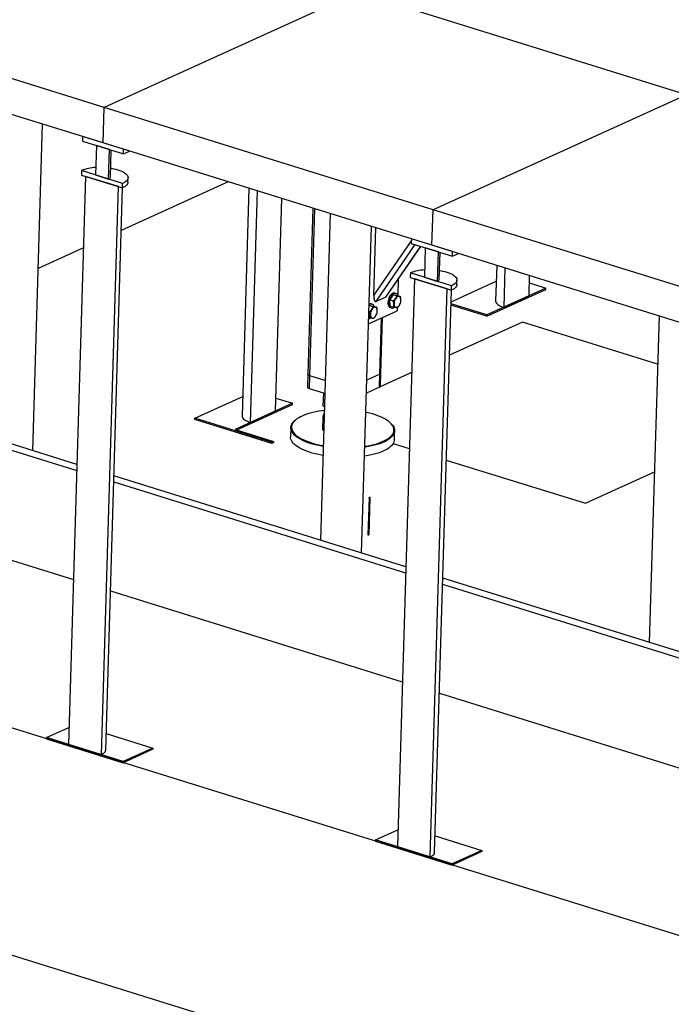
# Model space of a CAD drawing. Header units: millimetres. Extents: x 0 to 841, y 0 to 594.
# Tile 89 of 155: x 544 to 567, y 199 to 234. Entities that reach past the tile are written whole.
import ezdxf

# ---------------------------------------------------------------- set-up
doc = ezdxf.new("R2010")
doc.units = ezdxf.units.MM
doc.layers.add('TRAIT-FORT', color=4, linetype='Continuous', lineweight=25)

msp = doc.modelspace()

# ---------------------------------------------------------------- linework, layer by layer
at = {"layer": 'TRAIT-FORT', "color": 4, "linetype": 'Continuous', "lineweight": 25}
for p, q in [((555.93379, 235.05126), (546.78126, 230.89284)), ((567.81053, 231.35718), (555.93379, 235.05126)), ((546.78126, 230.89284), (534.90452, 234.58692)), ((546.74301, 229.61587), (534.86626, 233.30995)), ((567.81053, 231.35718), (558.658, 227.19876)), ((546.74301, 229.61587), (546.78126, 230.89284)), ((558.658, 227.19876), (546.78126, 230.89284)), ((544.20119, 218.50981), (544.55429, 230.29663)), ((546.00071, 229.84675), (545.99584, 229.68422)), ((545.99584, 229.68422), (547.48043, 229.22246)), ((547.4853, 229.38499), (546.00071, 229.84675)), ((558.61975, 225.92179), (546.74301, 229.61587)), ((546.5006, 229.52722), (546.46861, 228.45921)), ((546.97567, 229.37946), (546.5006, 229.52722)), ((546.94368, 228.31145), (546.97567, 229.37946)), ((547.00601, 228.37635), (547.0355, 229.36085)), ((547.48043, 229.22246), (547.4853, 229.38499)), ((547.48043, 229.22246), (547.69475, 229.31984)), ((545.96385, 228.61621), (545.95898, 228.45369)), ((547.44844, 228.15445), (545.96385, 228.61621)), ((546.10744, 228.40751), (545.49328, 207.90633)), ((545.95898, 228.45369), (547.44357, 227.99193)), ((547.29511, 228.0381), (546.10744, 228.40751)), ((546.46861, 228.45921), (546.94368, 228.31145)), ((551.26569, 228.20915), (547.39857, 226.45214)), ((547.63835, 228.19473), (547.64322, 228.35726)), ((546.68095, 207.53692), (547.29511, 228.0381)), ((546.83678, 207.69916), (547.44471, 227.99244)), ((547.44357, 227.99193), (547.44844, 228.15445)), ((552.01208, 227.977), (551.76577, 219.755)), ((552.30826, 227.88488), (552.05781, 219.52462)), ((552.97306, 219.94046), (553.20272, 227.60667)), ((554.31478, 227.26078), (554.13532, 221.27029)), ((554.21319, 221.20885), (554.39376, 227.23621)), ((558.61975, 225.92179), (558.658, 227.19876)), ((570.53474, 223.50468), (558.658, 227.19876)), ((554.94421, 227.06501), (554.59111, 215.27818)), ((556.07793, 214.81573), (556.43103, 226.60255)), ((556.51669, 224.11026), (556.58987, 226.55315)), ((556.51669, 224.11026), (557.87536, 226.08301)), ((557.87745, 226.15267), (557.87258, 225.99014)), ((559.36204, 225.69091), (557.87745, 226.15267)), ((546.03023, 225.83044), (544.39828, 225.08897)), ((556.60044, 223.89237), (558.01476, 225.94592)), ((556.95129, 224.05177), (558.21329, 225.88417)), ((556.98337, 224.08209), (558.22252, 225.8813)), ((557.87258, 225.99014), (559.35717, 225.52838)), ((558.37734, 225.83314), (558.34535, 224.76513)), ((558.85241, 225.68538), (558.37734, 225.83314)), ((570.49649, 222.22771), (558.61975, 225.92179)), ((558.82042, 224.61737), (558.85241, 225.68538)), ((559.35717, 225.52838), (559.36204, 225.69091)), ((558.88275, 224.68227), (558.91224, 225.66677)), ((559.35717, 225.52838), (559.5715, 225.62576)), ((560.9567, 225.19491), (560.91831, 223.91342)), ((561.25287, 225.10279), (561.21034, 223.68304)), ((557.98418, 224.71343), (557.37002, 204.21225)), ((557.39911, 224.68573), (557.38219, 224.12115)), ((557.84059, 224.92213), (557.83572, 224.75961)), ((557.83572, 224.75961), (559.32031, 224.29785)), ((559.32518, 224.46037), (557.84059, 224.92213)), ((559.17185, 224.34402), (557.98418, 224.71343)), ((558.34535, 224.76513), (558.82042, 224.61737)), ((559.30891, 223.87966), (560.93949, 224.62051)), ((559.51509, 224.50065), (559.51996, 224.66318)), ((562.1256, 224.09888), (562.14734, 224.82458)), ((558.55769, 203.84284), (559.17185, 224.34402)), ((558.71352, 204.00508), (559.32145, 224.29836)), ((559.32031, 224.29785), (559.32518, 224.46037)), ((560.59878, 223.35938), (562.73437, 224.32967)), ((562.73576, 224.37611), (560.60017, 223.40581)), ((562.13946, 224.56158), (562.73576, 224.37611)), ((562.73437, 224.32967), (562.73576, 224.37611)), ((556.95129, 224.05177), (556.60044, 223.89237)), ((557.2239, 224.13937), (557.10036, 223.94767)), ((557.10036, 223.94767), (557.21904, 223.91076)), ((557.11207, 223.72994), (557.10036, 223.94767)), ((557.2239, 224.13937), (557.34258, 224.10246)), ((557.2239, 224.13937), (557.35916, 224.11334)), ((557.31729, 224.18423), (557.2777, 224.19654)), ((557.35916, 224.11334), (557.47783, 224.07643)), ((561.21034, 223.68304), (562.1256, 224.09888)), ((556.32551, 223.08041), (557.36517, 223.55277)), ((556.36966, 223.75125), (556.34444, 223.71211)), ((556.36966, 223.75125), (556.48834, 223.71434)), ((556.36966, 223.75125), (556.50492, 223.72522)), ((556.46305, 223.79611), (556.42346, 223.80842)), ((556.50492, 223.72522), (556.6236, 223.68831)), ((557.11207, 223.72994), (557.23075, 223.69303)), ((557.11435, 223.67136), (557.15394, 223.65905)), ((557.36867, 223.66983), (557.36517, 223.55277)), ((560.59878, 223.35938), (559.30537, 223.76167)), ((560.60017, 223.40581), (559.30676, 223.80811)), ((556.33265, 223.31855), (556.37652, 223.30491)), ((556.339, 223.53067), (556.3648, 223.52264)), ((556.73671, 221.26457), (556.79753, 223.29486)), ((556.77826, 221.30784), (556.83834, 223.31341)), ((560.60017, 223.40581), (560.59878, 223.35938)), ((566.82095, 223.37093), (566.46785, 211.5841)), ((561.88857, 223.15082), (559.25117, 221.95253)), ((566.76888, 221.63287), (561.88857, 223.15082)), ((535.25005, 221.07413), (545.78954, 217.79598)), ((545.79607, 218.01374), (535.25657, 221.29189)), ((554.13532, 221.27029), (554.12141, 220.80593)), ((554.19928, 220.7445), (554.21319, 221.20885)), ((554.76365, 221.03764), (554.21319, 221.20885)), ((556.73671, 221.26457), (556.26469, 221.05011)), ((556.7228, 220.80022), (556.73671, 221.26457)), ((557.88284, 221.33083), (556.74748, 220.81498)), ((556.76435, 220.84348), (556.77826, 221.30784)), ((554.74974, 220.57329), (554.19928, 220.7445)), ((556.7228, 220.80022), (556.25078, 220.58576)), ((550.06202, 219.67837), (551.78696, 220.46209)), ((552.98692, 220.40316), (553.58323, 220.21769)), ((554.69448, 220.11639), (554.70855, 220.5861)), ((553.58323, 220.21769), (551.50824, 219.27493)), ((551.56808, 219.25631), (553.58184, 220.17126)), ((553.58184, 220.17126), (553.58323, 220.21769)), ((554.73542, 220.09545), (554.69448, 220.11639)), ((550.06063, 219.63193), (550.06202, 219.67837)), ((552.83326, 218.81642), (550.06202, 219.67837)), ((552.05781, 219.52462), (552.97306, 219.94046)), ((554.68277, 219.72549), (554.66897, 219.26476)), ((554.72847, 219.86355), (554.68277, 219.72549)), ((554.68277, 219.72549), (554.72396, 219.71297)), ((552.83187, 218.76998), (550.06063, 219.63193)), ((553.52247, 219.33688), (553.51273, 219.01183)), ((553.70905, 219.6269), (553.68554, 219.60805)), ((557.12423, 219.50503), (557.10189, 219.52526)), ((551.50824, 219.27493), (552.89386, 218.84395)), ((554.66897, 219.26476), (554.70983, 219.24128)), ((557.26105, 218.89954), (557.27078, 219.22459)), ((552.83187, 218.76998), (552.83326, 218.81642)), ((552.89247, 218.79751), (552.83187, 218.76998)), ((552.89386, 218.84395), (552.83326, 218.81642)), ((552.89386, 218.84395), (552.89247, 218.79751)), ((557.22076, 218.76503), (557.80058, 218.58468)), ((556.25833, 218.31909), (556.18252, 218.30712)), ((559.13782, 218.16875), (564.15875, 216.60707)), ((557.67281, 214.31966), (547.13331, 217.59781)), ((564.15875, 216.60707), (566.65226, 217.73999)), ((547.12679, 217.38005), (557.66628, 214.1019)), ((535.13224, 217.14155), (545.67173, 213.8634)), ((556.34626, 216.82074), (556.30595, 215.47519)), ((556.35398, 216.81453), (556.31368, 215.46921)), ((556.34562, 215.474), (556.38593, 216.81955)), ((556.37785, 216.81397), (556.3782, 216.82553)), ((688.60662, 163.34623), (522.33224, 215.06335)), ((559.00353, 213.68597), (569.54303, 210.40782)), ((569.54955, 210.62558), (559.01005, 213.90373)), ((547.00898, 213.44747), (557.54847, 210.16932)), ((558.88572, 209.75339), (569.42522, 206.47524)), ((544.70149, 208.1526), (545.51168, 208.5207)), ((546.85478, 208.30012), (548.54053, 207.7758)), ((544.70149, 208.1526), (544.7001, 208.10616)), ((544.7001, 208.10616), (547.47134, 207.24421)), ((547.47273, 207.29065), (544.70149, 208.1526)), ((545.49328, 207.90633), (546.68095, 207.53692)), ((548.53914, 207.72936), (547.47134, 207.24421)), ((548.54053, 207.7758), (547.47273, 207.29065)), ((548.54053, 207.7758), (548.53914, 207.72936)), ((547.47134, 207.24421), (547.47273, 207.29065)), ((688.36318, 155.22005), (522.0888, 206.93717)), ((556.57823, 204.45852), (557.38842, 204.82662)), ((556.57823, 204.45852), (556.57684, 204.41208)), ((556.57684, 204.41208), (559.34808, 203.55013)), ((559.34947, 203.59657), (556.57823, 204.45852)), ((558.73152, 204.60604), (560.41727, 204.08172)), ((557.37002, 204.21225), (558.55769, 203.84284)), ((560.41588, 204.03528), (559.34808, 203.55013)), ((560.41727, 204.08172), (559.34947, 203.59657)), ((560.41727, 204.08172), (560.41588, 204.03528)), ((559.34808, 203.55013), (559.34947, 203.59657))]:
    msp.add_line(p, q, dxfattribs=at)
at = {"layer": 'TRAIT-FORT', "color": 4, "linetype": 'Continuous', "lineweight": 25, "flags": 128}
for points in [[(547.01584, 228.70463), (547.03807, 228.70106), (547.12237, 228.68528), (547.20266, 228.66661), (547.27818, 228.64523), (547.34818, 228.62135), (547.412, 228.59519), (547.46902, 228.56702), (547.5187, 228.53709), (547.56055, 228.50571), (547.59417, 228.47316), (547.61924, 228.43977), (547.63551, 228.40585), (547.64284, 228.37174), (547.64114, 228.33775), (547.63044, 228.30423), (547.61084, 228.27148), (547.58253, 228.23984), (547.54577, 228.20959), (547.50093, 228.18104), (547.44844, 228.15445)], [(547.63835, 228.19473), (547.63627, 228.17523), (547.62557, 228.1417), (547.60597, 228.10896), (547.57766, 228.07731), (547.5409, 228.04707), (547.49606, 228.01851), (547.44357, 227.99193)], [(558.89258, 225.01055), (558.91481, 225.00698), (558.99911, 224.9912), (559.0794, 224.97253), (559.15492, 224.95115), (559.22492, 224.92727), (559.28874, 224.90111), (559.34576, 224.87294), (559.39544, 224.84301), (559.43729, 224.81163), (559.47091, 224.77908), (559.49598, 224.74569), (559.51225, 224.71177), (559.51958, 224.67766), (559.51788, 224.64367), (559.50718, 224.61015), (559.48758, 224.5774), (559.45927, 224.54576), (559.42251, 224.51551), (559.37767, 224.48696), (559.32518, 224.46037)], [(559.51509, 224.50065), (559.51302, 224.48115), (559.50232, 224.44762), (559.48271, 224.41488), (559.4544, 224.38323), (559.41765, 224.35299), (559.37281, 224.32443), (559.32031, 224.29785)], [(557.04396, 223.96136), (557.03366, 223.91358), (557.02859, 223.86645), (557.02889, 223.8215), (557.03457, 223.78016), (557.04544, 223.74376), (557.06114, 223.71348), (557.08118, 223.69028), (557.10492, 223.67491), (557.11435, 223.67136)], [(557.2777, 224.19654), (557.27412, 224.19757), (557.24631, 224.20035), (557.21688, 224.19456), (557.18679, 224.1804), (557.15699, 224.15832), (557.12845, 224.12902), (557.10208, 224.09346), (557.07872, 224.05277), (557.05914, 224.00826), (557.04396, 223.96136)], [(557.08355, 223.94904), (557.07325, 223.90127), (557.06818, 223.85414), (557.06848, 223.80919), (557.07416, 223.76785), (557.08503, 223.73145), (557.10073, 223.70116), (557.12077, 223.67797), (557.14451, 223.6626), (557.17117, 223.65556), (557.1999, 223.65707), (557.22978, 223.66708), (557.25985, 223.68528), (557.2606, 223.68584)], [(557.38913, 224.10402), (557.37893, 224.1278), (557.36098, 224.15465), (557.33901, 224.17401), (557.31371, 224.18526), (557.2859, 224.18804), (557.25647, 224.18225), (557.22638, 224.16809), (557.19658, 224.146), (557.16804, 224.11671), (557.14166, 224.08114), (557.11831, 224.04045), (557.09873, 223.99594), (557.08355, 223.94904)], [(557.25125, 223.79985), (557.25594, 223.76433), (557.2658, 223.73379), (557.28039, 223.70959), (557.29908, 223.69276), (557.32106, 223.68406), (557.34536, 223.68386), (557.37091, 223.69216), (557.39661, 223.70861), (557.42133, 223.73249), (557.44399, 223.76275), (557.4636, 223.79807), (557.47929, 223.83691), (557.4904, 223.87757), (557.49642, 223.91827), (557.49711, 223.95723), (557.49242, 223.99276), (557.48256, 224.02329), (557.46796, 224.0475), (557.44927, 224.06432), (557.42729, 224.07302), (557.403, 224.07323), (557.37744, 224.06492), (557.35174, 224.04847), (557.32702, 224.02459), (557.30437, 223.99433), (557.28476, 223.95901), (557.26906, 223.92017), (557.25796, 223.87952), (557.25193, 223.83882), (557.25125, 223.79985)], [(560.91831, 223.91342), (560.91911, 223.89713), (560.92735, 223.86703), (560.94428, 223.83721), (560.96969, 223.80803), (561.00329, 223.77981), (561.04468, 223.7529), (561.09338, 223.72761), (561.14882, 223.70423), (561.21034, 223.68304)], [(556.53489, 223.7159), (556.52469, 223.73968), (556.50675, 223.76653), (556.48477, 223.78589), (556.45947, 223.79714), (556.43166, 223.79992), (556.40224, 223.79413), (556.37214, 223.77997), (556.3459, 223.76096)], [(556.39701, 223.41173), (556.4017, 223.37621), (556.41156, 223.34567), (556.42615, 223.32147), (556.44485, 223.30464), (556.46682, 223.29594), (556.49112, 223.29574), (556.51668, 223.30404), (556.54238, 223.32049), (556.56709, 223.34437), (556.58975, 223.37463), (556.60936, 223.40995), (556.62506, 223.44879), (556.63616, 223.48945), (556.64219, 223.53015), (556.64287, 223.56911), (556.63818, 223.60464), (556.62832, 223.63517), (556.61373, 223.65938), (556.59503, 223.6762), (556.57306, 223.6849), (556.54876, 223.68511), (556.52321, 223.6768), (556.49751, 223.66035), (556.47279, 223.63647), (556.45013, 223.60621), (556.43052, 223.57089), (556.41482, 223.53205), (556.40372, 223.4914), (556.39769, 223.4507), (556.39701, 223.41173)], [(554.21319, 221.20885), (554.18464, 221.21953), (554.16188, 221.23192), (554.14578, 221.24556), (554.13696, 221.25992), (554.13532, 221.27029)], [(554.21319, 221.20885), (554.18464, 221.21953), (554.16188, 221.23192), (554.14578, 221.24556), (554.13696, 221.25992), (554.13532, 221.27029)], [(554.19928, 220.7445), (554.17073, 220.75517), (554.14797, 220.76757), (554.13187, 220.78121), (554.12305, 220.79557), (554.12141, 220.80593)], [(551.76577, 219.755), (551.76657, 219.73871), (551.77482, 219.70861), (551.79175, 219.6788), (551.81716, 219.64961), (551.85076, 219.62139), (551.89215, 219.59448), (551.94085, 219.56919), (551.99629, 219.54581), (552.05781, 219.52462)], [(554.5375, 219.93206), (554.42659, 219.91153), (554.32031, 219.88811), (554.21916, 219.8619), (554.12363, 219.83304), (554.03416, 219.80165), (553.9512, 219.76789), (553.87512, 219.73192), (553.8063, 219.69391), (553.74506, 219.65404), (553.69169, 219.61251), (553.64645, 219.5695), (553.60956, 219.52523), (553.58118, 219.4799), (553.56146, 219.43374), (553.55049, 219.38695), (553.54832, 219.33978), (553.55496, 219.29243), (553.57038, 219.24513), (553.59451, 219.19812), (553.62723, 219.15161), (553.66838, 219.10582), (553.71777, 219.06098), (553.77517, 219.0173), (553.84029, 218.97499), (553.91284, 218.93424), (553.99246, 218.89525), (554.07877, 218.85821), (554.17137, 218.8233), (554.26981, 218.79067), (554.37363, 218.7605), (554.48232, 218.73291), (554.59537, 218.70804), (554.6933, 218.68935)], [(554.73135, 219.9596), (554.6525, 219.94959), (554.5375, 219.93206)], [(556.19326, 218.66566), (556.20012, 218.6667), (556.31314, 218.68574), (556.4218, 218.70773), (556.52558, 218.73256), (556.62398, 218.76011), (556.71653, 218.79026), (556.8028, 218.82285), (556.88237, 218.85773), (556.95486, 218.89475), (557.01993, 218.93371), (557.07727, 218.97443), (557.1266, 219.01673), (557.16769, 219.06039), (557.20034, 219.10522), (557.22441, 219.15099), (557.23976, 219.19749), (557.24634, 219.2445), (557.2441, 219.2918), (557.23306, 219.33915), (557.21328, 219.38633), (557.18484, 219.43312), (557.14788, 219.47929), (557.10258, 219.52463), (557.04916, 219.56892), (556.98786, 219.61194), (556.91898, 219.6535), (556.84285, 219.69339), (556.75984, 219.73143), (556.67033, 219.76742), (556.57475, 219.80121), (556.47356, 219.83263), (556.36724, 219.86153), (556.25631, 219.88778), (556.23004, 219.89346)], [(554.6923, 218.65619), (554.58384, 218.67677), (554.46926, 218.70197), (554.3591, 218.72993), (554.25388, 218.76052), (554.15411, 218.79359), (554.06026, 218.82897), (553.97278, 218.86651), (553.89208, 218.90602), (553.81856, 218.94732), (553.75255, 218.99021), (553.69438, 219.03448), (553.64432, 219.07993), (553.60261, 219.12633), (553.56945, 219.17347), (553.545, 219.22112), (553.52937, 219.26905), (553.52264, 219.31704), (553.52484, 219.36486), (553.53596, 219.41227), (553.55595, 219.45906), (553.5847, 219.505), (553.6221, 219.54987), (553.66795, 219.59346), (553.68554, 219.60805)], [(557.12423, 219.50503), (557.12493, 219.5044), (557.17084, 219.45845), (557.2083, 219.41165), (557.23712, 219.36422), (557.25718, 219.3164), (557.26836, 219.26841), (557.27063, 219.22048), (557.26396, 219.17284), (557.2484, 219.12571), (557.22401, 219.07932), (557.19092, 219.03389), (557.14927, 218.98963), (557.09927, 218.94676), (557.04116, 218.90549), (556.97521, 218.866), (556.90174, 218.82849), (556.8211, 218.79313), (556.73366, 218.7601), (556.63986, 218.72955), (556.54013, 218.70162), (556.43495, 218.67645), (556.32482, 218.65417), (556.21028, 218.63487), (556.19226, 218.63217)], [(554.68257, 218.33114), (554.63288, 218.34019), (554.51629, 218.36397), (554.40386, 218.39057), (554.2961, 218.41986), (554.19355, 218.45171), (554.09668, 218.48595), (554.00596, 218.52244), (553.92182, 218.56099), (553.84466, 218.60142), (553.77486, 218.64353), (553.71273, 218.68714), (553.65858, 218.73203), (553.61267, 218.77798), (553.57521, 218.82478), (553.54639, 218.8722), (553.52634, 218.92002), (553.51515, 218.96801), (553.51273, 219.01183)], [(557.26105, 218.89954), (557.25867, 218.87156), (557.24755, 218.82415), (557.22757, 218.77736), (557.19881, 218.73142), (557.16142, 218.68655), (557.11557, 218.64296), (557.06148, 218.60087), (556.99941, 218.56046), (556.92966, 218.52194), (556.85255, 218.48548), (556.76846, 218.45127), (556.67779, 218.41945), (556.58097, 218.3902), (556.47845, 218.36364), (556.37074, 218.3399), (556.25833, 218.31909)], [(546.68095, 207.53692), (546.72695, 207.56048), (546.76544, 207.58593), (546.79598, 207.61298), (546.81822, 207.64129), (546.83188, 207.67055), (546.83678, 207.69916)], [(558.55769, 203.84284), (558.60369, 203.8664), (558.64218, 203.89185), (558.67273, 203.9189), (558.69496, 203.94721), (558.70862, 203.97647), (558.71352, 204.00508)]]:
    msp.add_lwpolyline(points, dxfattribs=at)
at = {"layer": 'TRAIT-FORT', "color": 4, "linetype": 'Continuous', "lineweight": 25}
for centre, radius, start, end in [((546.55177, 227.14425), 1.58503, 92.716762, 111.772646), ((546.92198, 228.39467), 0.08601, 284.614653, 347.697759), ((558.42851, 223.45017), 1.58503, 92.716762, 111.772646), ((558.79872, 224.70059), 0.08601, 284.614653, 347.697759), ((556.39566, 223.70861), 0.10361, 74.43345, 117.964016), ((556.31648, 223.41094), 0.14456, 275.807276, 308.444721), ((556.72399, 221.31837), 0.05528, 283.295255, 349.017157), ((556.71008, 220.85402), 0.05528, 283.295255, 349.017157)]:
    msp.add_arc(centre, radius, start, end, dxfattribs=at)
for centre, start_param, end_param in [((556.60821, 224.15184), 1.76172901, 3.33252534), ((556.95906, 224.31125), 3.33252534, 3.68505343)]:
    msp.add_ellipse(centre, major_axis=(0.025, 0.26265), ratio=0.33651783, start_param=start_param, end_param=end_param, dxfattribs=at)
for points, knots in [([(557.34258, 224.10246), (557.3362, 224.08447), (557.32329, 224.04811), (557.29439, 223.99727), (557.25897, 223.95109), (557.23243, 223.92429), (557.21904, 223.91076)], [0, 0, 0, 0, 0.264604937, 0.534947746, 0.765343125, 1, 1, 1, 1]), ([(557.23075, 223.69303), (557.23527, 223.71886), (557.24275, 223.76158), (557.23825, 223.82832), (557.22894, 223.87518), (557.22124, 223.90286), (557.21904, 223.91076)], [0, 0, 0, 0, 0.38554949, 0.63764185, 0.89654625, 1, 1, 1, 1]), ([(557.34258, 224.10246), (557.35866, 224.09885), (557.39117, 224.09155), (557.42954, 224.08379), (557.45844, 224.07878), (557.47133, 224.07722), (557.47783, 224.07643)], [0, 0, 0, 0, 0.264604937, 0.534947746, 0.765343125, 1, 1, 1, 1]), ([(557.48955, 223.85869), (557.49407, 223.88452), (557.50155, 223.92725), (557.49705, 223.99399), (557.48774, 224.04084), (557.48003, 224.06852), (557.47783, 224.07643)], [0, 0, 0, 0, 0.38554949, 0.63764185, 0.89654625, 1, 1, 1, 1]), ([(556.48834, 223.71434), (556.48196, 223.69635), (556.46906, 223.65999), (556.44015, 223.60915), (556.40473, 223.56298), (556.37819, 223.53617), (556.3648, 223.52264)], [0, 0, 0, 0, 0.264604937, 0.534947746, 0.765343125, 1, 1, 1, 1]), ([(556.48834, 223.71434), (556.50442, 223.71073), (556.53693, 223.70343), (556.5753, 223.69567), (556.60421, 223.69066), (556.61709, 223.6891), (556.6236, 223.68831)], [0, 0, 0, 0, 0.264604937, 0.534947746, 0.765343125, 1, 1, 1, 1]), ([(556.63531, 223.47057), (556.63983, 223.4964), (556.64731, 223.53913), (556.64281, 223.60587), (556.6335, 223.65272), (556.6258, 223.6804), (556.6236, 223.68831)], [0, 0, 0, 0, 0.38554949, 0.63764185, 0.89654625, 1, 1, 1, 1]), ([(557.36601, 223.66699), (557.35861, 223.6679), (557.34365, 223.66974), (557.3117, 223.67551), (557.27337, 223.68345), (557.24504, 223.68981), (557.23075, 223.69303)], [0, 0, 0, 0, 0.26460494, 0.53494775, 0.76534313, 1, 1, 1, 1]), ([(557.36601, 223.66699), (557.38107, 223.68228), (557.41152, 223.71319), (557.44685, 223.76203), (557.47284, 223.81113), (557.48395, 223.84274), (557.48955, 223.85869)], [0, 0, 0, 0, 0.26460494, 0.53494775, 0.76534313, 1, 1, 1, 1]), ([(556.37652, 223.30491), (556.38104, 223.33074), (556.38852, 223.37346), (556.38402, 223.4402), (556.37471, 223.48706), (556.367, 223.51474), (556.3648, 223.52264)], [0, 0, 0, 0, 0.38554949, 0.63764185, 0.89654625, 1, 1, 1, 1]), ([(556.51177, 223.27887), (556.50437, 223.27978), (556.48941, 223.28162), (556.45746, 223.28739), (556.41913, 223.29533), (556.39081, 223.30169), (556.37652, 223.30491)], [0, 0, 0, 0, 0.26460494, 0.53494775, 0.76534313, 1, 1, 1, 1]), ([(556.51177, 223.27887), (556.52683, 223.29416), (556.55729, 223.32507), (556.59261, 223.37391), (556.61861, 223.42301), (556.62971, 223.45462), (556.63531, 223.47057)], [0, 0, 0, 0, 0.26460494, 0.53494775, 0.76534313, 1, 1, 1, 1]), ([(556.3063, 215.47529), (556.3062, 215.47495), (556.30581, 215.47367), (556.30817, 215.47137), (556.31184, 215.46993), (556.31368, 215.46921)], [0, 0, 0, 0, 0.15089072, 0.57544536, 1, 1, 1, 1]), ([(556.31368, 215.46921), (556.31592, 215.46865), (556.3204, 215.46754), (556.32842, 215.46718), (556.33594, 215.46792), (556.34183, 215.4697), (556.34526, 215.47193), (556.34527, 215.47351), (556.34527, 215.47413)], [0, 0, 0, 0, 0.17716077, 0.35432154, 0.5314823, 0.70864307, 0.88580384, 1, 1, 1, 1])]:
    msp.add_open_spline(points, degree=3, knots=knots, dxfattribs=at)
for points in [[(556.35398, 216.81453), (556.35211, 216.81525), (556.34836, 216.81669), (556.34593, 216.81959), (556.34644, 216.8225), (556.34997, 216.82504), (556.35596, 216.82682), (556.36345, 216.82756), (556.37148, 216.8272), (556.37596, 216.82609), (556.3782, 216.82553)], [(556.3782, 216.82553), (556.38007, 216.82481), (556.38382, 216.82336), (556.38625, 216.82046), (556.38574, 216.81756), (556.38221, 216.81501), (556.37622, 216.81323), (556.36873, 216.8125), (556.3607, 216.81286), (556.35622, 216.81397), (556.35398, 216.81453)]]:
    msp.add_open_spline(points, degree=3, dxfattribs=at)

doc.saveas('drawing.dxf')
